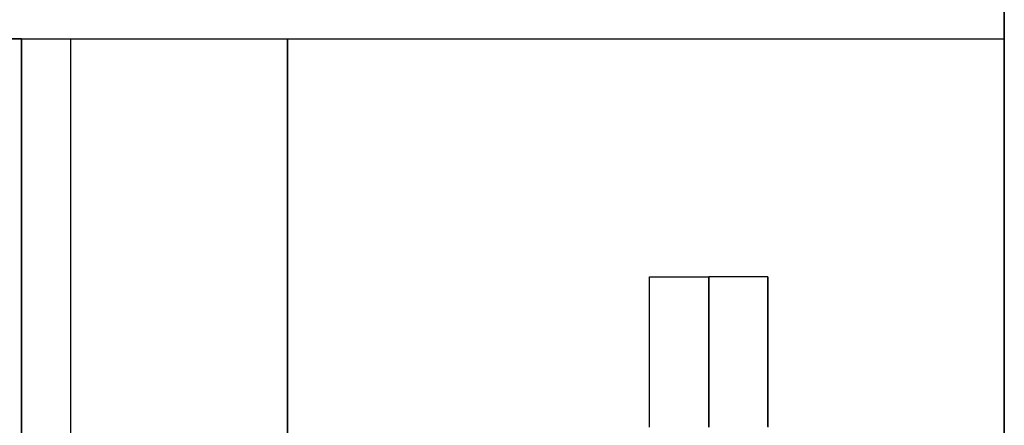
# Model space of a CAD drawing. Header units: millimetres. Extents: x -184 to 184, y -1705 to 220.
# Tile 12 of 14: x 117 to 184, y -71 to -44. Entities that reach past the tile are written whole.
import ezdxf

# ---------------------------------------------------------------- set-up
doc = ezdxf.new("R2010")
doc.units = ezdxf.units.MM
doc.layers.add('KF_SEQ_5_N_W_SPEAKDETAIL', color=250, linetype='Continuous')
doc.layers.add('KF_SEQ_5_N_W_SPEAKER', color=253, linetype='Continuous')

# ---------------------------------------------------------------- blocks, each defined once
blk = doc.blocks.new('KF_SEQUENZA5_N_W_3D')
at = {"layer": 'KF_SEQ_5_N_W_SPEAKDETAIL'}
for points, invisible_edges in [([(117.5, 24.397, 3.463), (102.83, 24.397, 3.463), (102.83, 32.599, -5.292), (117.5, 32.599, -5.292)], 5), ([(117.5, 21.667, -4.576), (117.5, 19.648, -1.44), (117.5, 29.865, -2.373), (117.5, 32.599, -5.292)], 15), ([(135.5, 32.599, -302.708), (120.83, 32.599, -302.708), (120.83, 24.397, -311.463), (135.5, 24.397, -311.463)], 5), ([(120.83, 21.667, -303.424), (120.83, 19.648, -306.56), (120.83, 29.865, -305.626), (120.83, 32.599, -302.708)], 7), ([(135.5, 21.667, -303.424), (135.5, 19.648, -306.56), (135.5, 29.865, -305.626), (135.5, 32.599, -302.708)], 15), ([(117.5, 19.648, -1.44), (117.5, 18.074, 2.066), (117.5, 27.131, 0.545), (117.5, 29.865, -2.373)], 15), ([(120.83, 19.648, -306.56), (120.83, 18.074, -310.066), (120.83, 27.131, -308.545), (120.83, 29.865, -305.626)], 15), ([(135.5, 19.648, -306.56), (135.5, 18.074, -310.066), (135.5, 27.131, -308.545), (135.5, 29.865, -305.626)], 15), ([(117.5, 18.074, 2.066), (117.5, 16.723, 5.757), (117.5, 24.397, 3.463), (117.5, 27.131, 0.545)], 15), ([(120.83, 18.074, -310.066), (120.83, 16.723, -313.757), (120.83, 24.397, -311.463), (120.83, 27.131, -308.545)], 15), ([(135.5, 18.074, -310.066), (135.5, 16.723, -313.757), (135.5, 24.397, -311.463), (135.5, 27.131, -308.545)], 15), ([(117.5, 16.196, 12.218), (102.83, 16.196, 12.218), (102.83, 24.397, 3.463), (117.5, 24.397, 3.463)], 5), ([(117.5, 16.723, 5.757), (117.5, 15.372, 9.447), (117.5, 21.664, 6.381), (117.5, 24.397, 3.463)], 15), ([(135.5, 24.397, -311.463), (120.83, 24.397, -311.463), (120.83, 16.196, -320.218), (135.5, 16.196, -320.218)], 5), ([(120.83, 16.723, -313.757), (120.83, 15.372, -317.447), (120.83, 21.664, -314.381), (120.83, 24.397, -311.463)], 15), ([(135.5, 16.723, -313.757), (135.5, 15.372, -317.447), (135.5, 21.664, -314.381), (135.5, 24.397, -311.463)], 15), ([(117.5, 10.735, -3.861), (117.5, 9.716, -0.623), (117.5, 19.648, -1.44), (117.5, 21.667, -4.576)], 15), ([(117.5, 15.372, 9.447), (117.5, 13.799, 12.953), (117.5, 18.93, 9.299), (117.5, 21.664, 6.381)], 15), ([(120.83, 10.735, -304.139), (120.83, 9.716, -307.377), (120.83, 19.648, -306.56), (120.83, 21.667, -303.424)], 7), ([(120.83, 15.372, -317.447), (120.83, 13.799, -320.953), (120.83, 18.93, -317.299), (120.83, 21.664, -314.381)], 15), ([(135.5, 10.735, -304.139), (135.5, 9.716, -307.377), (135.5, 19.648, -306.56), (135.5, 21.667, -303.424)], 15), ([(135.5, 15.372, -317.447), (135.5, 13.799, -320.953), (135.5, 18.93, -317.299), (135.5, 21.664, -314.381)], 15), ([(117.5, 9.716, -0.623), (117.5, 9.075, 3.239), (117.5, 18.074, 2.066), (117.5, 19.648, -1.44)], 15), ([(120.83, 9.716, -307.377), (120.83, 9.075, -311.239), (120.83, 18.074, -310.066), (120.83, 19.648, -306.56)], 15), ([(135.5, 9.716, -307.377), (135.5, 9.075, -311.239), (135.5, 18.074, -310.066), (135.5, 19.648, -306.56)], 15), ([(117.5, 13.799, 12.953), (117.5, 11.78, 16.09), (117.5, 16.196, 12.218), (117.5, 18.93, 9.299)], 15), ([(120.83, 13.799, -320.953), (120.83, 11.78, -324.09), (120.83, 16.196, -320.218), (120.83, 18.93, -317.299)], 15), ([(135.5, 13.799, -320.953), (135.5, 11.78, -324.09), (135.5, 16.196, -320.218), (135.5, 18.93, -317.299)], 15), ([(117.5, 9.075, 3.239), (117.5, 8.623, 7.413), (117.5, 16.723, 5.757), (117.5, 18.074, 2.066)], 15), ([(120.83, 9.075, -311.239), (120.83, 8.623, -315.413), (120.83, 16.723, -313.757), (120.83, 18.074, -310.066)], 15), ([(135.5, 9.075, -311.239), (135.5, 8.623, -315.413), (135.5, 16.723, -313.757), (135.5, 18.074, -310.066)], 15), ([(117.5, 8.623, 7.413), (117.5, 8.172, 11.587), (117.5, 15.372, 9.447), (117.5, 16.723, 5.757)], 15), ([(120.83, 8.623, -315.413), (120.83, 8.172, -319.587), (120.83, 15.372, -317.447), (120.83, 16.723, -313.757)], 15), ([(135.5, 8.623, -315.413), (135.5, 8.172, -319.587), (135.5, 15.372, -317.447), (135.5, 16.723, -313.757)], 15), ([(102.83, 16.196, 12.218), (117.5, 16.196, 12.218), (117.5, 11.78, 16.09), (102.83, 11.78, 16.09)], 5), ([(135.5, 16.196, -320.218), (120.83, 16.196, -320.218), (120.83, 11.78, -324.09), (135.5, 11.78, -324.09)], 5), ([(164, 16.5, 0), (160, 16.5, 0), (160, 16.5, -8.019), (164, 16.5, -8.019)], 5), ([(164, 16.5, -8.019), (160, 16.5, -8.019), (160, 16.5, -16.038), (164, 16.5, -16.038)], 1), ([(160, 16.5, 0), (164, 16.5, 0), (164, 16.183, 3.219), (160, 16.183, 3.219)], 5), ([(160, 14.134, 0), (160, 14.496, -17.376), (160, 16.5, -16.038), (160, 16.5, 0)], 13), ([(160, 16.5, 0), (160, 16.5, 0), (160, 16.183, 3.219), (160, 14.134, 0)], 15), ([(164, 14.496, -17.376), (160, 14.496, -17.376), (160, 16.5, -16.038), (164, 16.5, -16.038)], 1), ([(160, 16.183, 3.219), (164, 16.183, 3.219), (164, 15.244, 6.315), (160, 15.244, 6.315)], 5), ([(160, 14.134, 0), (160, 16.183, 3.219), (160, 15.244, 6.315), (160, 11.769, 0)], 15), ([(164, 16.5, 0), (164, 16.5, 0), (164, 16.183, 3.219), (164, 14.134, 0)], 15), ([(164, 14.134, 0), (164, 14.496, -17.376), (164, 16.5, -16.038), (164, 16.5, 0)], 13), ([(168, 16.5, -308), (164, 16.5, -308), (164, 16.5, -299.981), (168, 16.5, -299.981)], 5), ([(168, 16.5, -299.981), (164, 16.5, -299.981), (164, 16.5, -291.962), (168, 16.5, -291.962)], 5), ([(164, 16.5, -308), (168, 16.5, -308), (168, 16.183, -311.219), (164, 16.183, -311.219)], 5), ([(164, 16.5, -308), (164, 16.5, -291.962), (164, 14.496, -290.624), (164, 14.134, -308)], 15), ([(164, 14.134, -308), (164, 16.183, -311.219), (164, 16.5, -308)], 15), ([(164, 14.496, -290.624), (168, 14.496, -290.624), (168, 16.5, -291.962), (164, 16.5, -291.962)], 1), ([(164, 14.134, 0), (164, 16.183, 3.219), (164, 15.244, 6.315), (164, 11.769, 0)], 15), ([(164, 16.183, -311.219), (168, 16.183, -311.219), (168, 15.244, -314.315), (164, 15.244, -314.315)], 5), ([(164, 11.769, -308), (164, 15.244, -314.315), (164, 16.183, -311.219), (164, 14.134, -308)], 15), ([(168, 14.134, -308), (168, 16.183, -311.219), (168, 16.5, -308)], 15), ([(168, 16.5, -308), (168, 16.5, -291.962), (168, 14.496, -290.624), (168, 14.134, -308)], 15), ([(168, 11.769, -308), (168, 15.244, -314.315), (168, 16.183, -311.219), (168, 14.134, -308)], 15), ([(117.5, 8.172, 11.587), (117.5, 7.531, 15.449), (117.5, 13.799, 12.953), (117.5, 15.372, 9.447)], 15), ([(120.83, 8.172, -319.587), (120.83, 7.531, -323.449), (120.83, 13.799, -320.953), (120.83, 15.372, -317.447)], 15), ([(135.5, 8.172, -319.587), (135.5, 7.531, -323.449), (135.5, 13.799, -320.953), (135.5, 15.372, -317.447)], 15), ([(160, 15.244, 6.315), (164, 15.244, 6.315), (164, 13.719, 9.167), (160, 13.719, 9.167)], 5), ([(160, 11.769, 0), (160, 15.244, 6.315), (160, 13.719, 9.167), (160, 9.403, 0)], 15), ([(164, 11.769, 0), (164, 15.244, 6.315), (164, 13.719, 9.167), (164, 9.403, 0)], 15), ([(164, 15.244, -314.315), (168, 15.244, -314.315), (168, 13.719, -317.167), (164, 13.719, -317.167)], 5), ([(164, 9.403, -308), (164, 13.719, -317.167), (164, 15.244, -314.315), (164, 11.769, -308)], 15), ([(168, 9.403, -308), (168, 13.719, -317.167), (168, 15.244, -314.315), (168, 11.769, -308)], 15), ([(160, 11.769, 0), (160, 12.492, -18.714), (160, 14.496, -17.376), (160, 14.134, 0)], 13), ([(164, 12.492, -18.714), (160, 12.492, -18.714), (160, 14.496, -17.376), (164, 14.496, -17.376)], 5), ([(164, 11.769, 0), (164, 12.492, -18.714), (164, 14.496, -17.376), (164, 14.134, 0)], 13), ([(164, 14.134, -308), (164, 14.496, -290.624), (164, 12.492, -289.286), (164, 11.769, -308)], 15), ([(164, 12.492, -289.287), (168, 12.492, -289.287), (168, 14.496, -290.624), (164, 14.496, -290.624)], 5), ([(168, 14.134, -308), (168, 14.496, -290.624), (168, 12.492, -289.286), (168, 11.769, -308)], 15), ([(117.5, 7.531, 15.449), (117.5, 6.511, 18.687), (117.5, 11.78, 16.09), (117.5, 13.799, 12.953)], 15), ([(120.83, 7.531, -323.449), (120.83, 6.511, -326.687), (120.83, 11.78, -324.09), (120.83, 13.799, -320.953)], 15), ([(135.5, 7.531, -323.449), (135.5, 6.511, -326.687), (135.5, 11.78, -324.09), (135.5, 13.799, -320.953)], 15), ([(160, 13.719, 9.167), (164, 13.719, 9.167), (164, 11.667, 11.668), (160, 11.667, 11.668)], 5), ([(160, 9.403, 0), (160, 13.719, 9.167), (160, 11.667, 11.668), (160, 7.037, 0)], 15), ([(164, 9.403, 0), (164, 13.719, 9.167), (164, 11.667, 11.668), (164, 7.037, 0)], 15), ([(164, 13.719, -317.167), (168, 13.719, -317.167), (168, 11.667, -319.667), (164, 11.667, -319.667)], 5), ([(164, 7.037, -308), (164, 11.667, -319.667), (164, 13.719, -317.167), (164, 9.403, -308)], 15), ([(168, 7.037, -308), (168, 11.667, -319.667), (168, 13.719, -317.167), (168, 9.403, -308)], 15), ([(160, 9.403, 0), (160, 10.549, -19.874), (160, 12.492, -18.714), (160, 11.769, 0)], 13), ([(164, 10.549, -19.874), (160, 10.549, -19.874), (160, 12.492, -18.714), (164, 12.492, -18.714)], 5), ([(164, 9.403, 0), (164, 10.549, -19.874), (164, 12.492, -18.714), (164, 11.769, 0)], 13), ([(164, 11.769, -308), (164, 12.492, -289.286), (164, 10.548, -288.126), (164, 9.403, -308)], 15), ([(164, 10.548, -288.126), (168, 10.548, -288.126), (168, 12.492, -289.287), (164, 12.492, -289.287)], 5), ([(168, 11.769, -308), (168, 12.492, -289.286), (168, 10.548, -288.126), (168, 9.403, -308)], 15), ([(102.83, 11.78, 16.09), (117.5, 11.78, 16.09), (117.5, 6.511, 18.687), (102.83, 6.511, 18.687)], 5), ([(135.5, 11.78, -324.09), (120.83, 11.78, -324.09), (120.83, 6.511, -326.687), (135.5, 6.511, -326.687)], 5), ([(160, 11.667, 11.668), (164, 11.667, 11.668), (164, 9.167, 13.719), (160, 9.167, 13.719)], 5), ([(160, 7.037, 0), (160, 11.667, 11.668), (160, 9.167, 13.719), (160, 4.25)], 15), ([(164, 7.037, 0), (164, 11.667, 11.668), (164, 9.167, 13.719), (164, 4.25)], 15), ([(164, 11.667, -319.667), (168, 11.667, -319.667), (168, 9.167, -321.719), (164, 9.167, -321.719)], 5), ([(164, 4.25, -308), (164, 9.167, -321.719), (164, 11.667, -319.667), (164, 7.037, -308)], 15), ([(168, 4.25, -308), (168, 9.167, -321.719), (168, 11.667, -319.667), (168, 7.037, -308)], 15), ([(117.5, -0.197, -3.146), (117.5, -0.079, 0.075), (117.5, 9.716, -0.623), (117.5, 10.735, -3.861)], 15), ([(120.83, -0.197, -304.854), (120.83, -0.079, -308.075), (120.83, 9.716, -307.377), (120.83, 10.735, -304.139)], 7), ([(135.5, -0.197, -304.854), (135.5, -0.079, -308.075), (135.5, 9.716, -307.377), (135.5, 10.735, -304.139)], 15), ([(160, 7.037, 0), (160, 8.498, -20.833), (160, 10.549, -19.874), (160, 9.403, 0)], 13), ([(164, 8.498, -20.833), (160, 8.498, -20.833), (160, 10.549, -19.874), (164, 10.549, -19.874)], 5), ([(164, 7.037, 0), (164, 8.498, -20.833), (164, 10.549, -19.874), (164, 9.403, 0)], 13), ([(164, 9.403, -308), (164, 10.548, -288.126), (164, 8.498, -287.167), (164, 7.037, -308)], 15), ([(164, 8.498, -287.167), (168, 8.498, -287.167), (168, 10.548, -288.126), (164, 10.548, -288.126)], 5), ([(168, 9.403, -308), (168, 10.548, -288.126), (168, 8.498, -287.167), (168, 7.037, -308)], 15), ([(117.5, -0.079, 0.075), (117.5, 0.087, 4.026), (117.5, 9.075, 3.239), (117.5, 9.716, -0.623)], 15), ([(120.83, -0.079, -308.075), (120.83, 0.087, -312.026), (120.83, 9.075, -311.239), (120.83, 9.716, -307.377)], 15), ([(135.5, -0.079, -308.075), (135.5, 0.087, -312.026), (135.5, 9.075, -311.239), (135.5, 9.716, -307.377)], 15), ([(117.5, 0.087, 4.026), (117.5, 0.277, 8.343), (117.5, 8.623, 7.413), (117.5, 9.075, 3.239)], 15), ([(120.83, 0.087, -312.026), (120.83, 0.277, -316.343), (120.83, 8.623, -315.413), (120.83, 9.075, -311.239)], 15), ([(135.5, 0.087, -312.026), (135.5, 0.277, -316.343), (135.5, 8.623, -315.413), (135.5, 9.075, -311.239)], 15), ([(160, 9.167, 13.719), (164, 9.167, 13.719), (164, 6.314, 15.244), (160, 6.314, 15.244)], 5), ([(160, 4.25), (160, 9.167, 13.719), (160, 6.314, 15.244), (160, 3.681, 2.125)], 15), ([(164, 4.25), (164, 9.167, 13.719), (164, 6.314, 15.244), (164, 3.681, 2.125)], 7), ([(164, 9.167, -321.719), (168, 9.167, -321.719), (168, 6.314, -323.244), (164, 6.314, -323.244)], 5), ([(164, 3.681, -310.125), (164, 6.314, -323.244), (164, 9.167, -321.719), (164, 4.25, -308)], 15), ([(168, 3.681, -310.125), (168, 6.314, -323.244), (168, 9.167, -321.719), (168, 4.25, -308)], 15), ([(117.5, 0.277, 8.343), (117.5, 0.467, 12.66), (117.5, 8.172, 11.587), (117.5, 8.623, 7.413)], 15), ([(117.5, 0.467, 12.66), (117.5, 0.632, 16.612), (117.5, 7.531, 15.449), (117.5, 8.172, 11.587)], 15), ([(120.83, 0.277, -316.343), (120.83, 0.467, -320.66), (120.83, 8.172, -319.587), (120.83, 8.623, -315.413)], 15), ([(120.83, 0.467, -320.66), (120.83, 0.632, -324.612), (120.83, 7.531, -323.449), (120.83, 8.172, -319.587)], 15), ([(135.5, 0.277, -316.343), (135.5, 0.467, -320.66), (135.5, 8.172, -319.587), (135.5, 8.623, -315.413)], 15), ([(135.5, 0.467, -320.66), (135.5, 0.632, -324.612), (135.5, 7.531, -323.449), (135.5, 8.172, -319.587)], 15), ([(160, 4.25), (160, 6.362, -21.582), (160, 8.498, -20.833), (160, 7.037, 0)], 13), ([(164, 6.362, -21.582), (160, 6.362, -21.582), (160, 8.498, -20.833), (164, 8.498, -20.833)], 5), ([(164, 4.25), (164, 6.362, -21.582), (164, 8.498, -20.833), (164, 7.037, 0)], 13), ([(164, 7.037, -308), (164, 8.498, -287.167), (164, 6.362, -286.418), (164, 4.25, -308)], 15), ([(164, 6.362, -286.418), (168, 6.362, -286.418), (168, 8.498, -287.167), (164, 8.498, -287.167)], 5), ([(168, 7.037, -308), (168, 8.498, -287.167), (168, 6.362, -286.418), (168, 4.25, -308)], 15), ([(117.5, 0.632, 16.612), (117.5, 0.75, 19.832), (117.5, 6.511, 18.687), (117.5, 7.531, 15.449)], 15), ([(120.83, 0.632, -324.612), (120.83, 0.75, -327.832), (120.83, 6.511, -326.687), (120.83, 7.531, -323.449)], 15), ([(135.5, 0.632, -324.612), (135.5, 0.75, -327.832), (135.5, 6.511, -326.687), (135.5, 7.531, -323.449)], 15), ([(102.83, 6.511, 18.687), (117.5, 6.511, 18.687), (117.5, 0.75, 19.832), (102.83, 0.75, 19.832)], 5), ([(135.5, 6.511, -326.687), (120.83, 6.511, -326.687), (120.83, 0.75, -327.832), (135.5, 0.75, -327.832)], 5)]:
    blk.add_3dface(points, dxfattribs=dict(at, invisible_edges=invisible_edges))
at = {"layer": 'KF_SEQ_5_N_W_SPEAKER'}
for points, invisible_edges in [([(128.25, 32.599, -5.292), (128.25, 258.6, -35.045), (72.5, 258.6, -35.045), (72.5, 32.599, -5.292)], 5), ([(72.5, 258.6, -272.955), (72.5, 32.599, -302.708), (128.25, 32.599, -302.708), (128.25, 258.6, -272.955)], 5), ([(184, 32.599, -5.292), (184, 258.6, -35.045), (128.25, 258.6, -35.045), (128.25, 32.599, -5.292)], 4), ([(128.25, 258.6, -272.955), (128.25, 32.599, -302.708), (184, 32.599, -302.708), (184, 258.6, -272.955)], 1), ([(184, 32.599, -5.292), (184, 258.6, -35.045), (184, 258.6, -49.915), (184, 32.599, -23.88)], 12), ([(184, 32.599, -23.88), (184, 258.6, -49.915), (184, 258.6, -64.784), (184, 32.599, -42.469)], 13), ([(184, 32.599, -42.469), (184, 258.6, -64.784), (184, 258.6, -79.653), (184, 32.599, -61.057)], 13), ([(184, 32.599, -61.057), (184, 258.6, -79.653), (184, 258.6, -94.523), (184, 32.599, -79.646)], 13), ([(184, 32.599, -79.646), (184, 258.6, -94.523), (184, 258.6, -109.392), (184, 32.599, -98.234)], 13), ([(184, 32.599, -98.234), (184, 258.6, -109.392), (184, 258.6, -124.261), (184, 32.599, -116.823)], 13), ([(184, 32.599, -116.823), (184, 258.6, -124.261), (184, 258.6, -139.131), (184, 32.599, -135.411)], 13), ([(184, 32.599, -135.411), (184, 258.6, -139.131), (184, 258.6, -154), (184, 32.599, -154)], 13), ([(184, 32.599, -154), (184, 258.6, -154), (184, 258.6, -168.869), (184, 32.599, -172.589)], 13), ([(184, 32.599, -172.589), (184, 258.6, -168.869), (184, 258.6, -183.739), (184, 32.599, -191.177)], 13), ([(184, 32.599, -191.177), (184, 258.6, -183.739), (184, 258.6, -198.608), (184, 32.599, -209.766)], 13), ([(184, 32.599, -209.766), (184, 258.6, -198.608), (184, 258.6, -213.477), (184, 32.599, -228.354)], 13), ([(184, 32.599, -228.354), (184, 258.6, -213.477), (184, 258.6, -228.347), (184, 32.599, -246.943)], 13), ([(184, 32.599, -246.943), (184, 258.6, -228.347), (184, 258.6, -243.216), (184, 32.599, -265.531)], 13), ([(184, 32.599, -265.531), (184, 258.6, -243.216), (184, 258.6, -258.085), (184, 32.599, -284.12)], 13), ([(184, 32.599, -284.12), (184, 258.6, -258.085), (184, 258.6, -272.955), (184, 32.599, -302.708)], 9), ([(-135.5, -0.197, -3.146), (117.5, -0.197, -3.146), (117.5, 32.599, -5.292), (-135.5, 32.599, -5.292)], 1), ([(135.5, -0.197, -304.854), (-117.5, -0.197, -304.854), (-117.5, 32.599, -302.708), (135.5, 32.599, -302.708)], 1), ([(117.5, 32.599, -5.292), (117.5, 21.667, -4.576), (117.5, 19.066, -7.051), (117.5, 29.248, -7.529)], 15), ([(168, 32.599, -5.292), (117.5, 32.599, -5.292), (117.5, 29.248, -7.529), (168, 29.248, -7.529)], 13), ([(135.5, 32.599, -302.708), (135.5, 21.667, -303.424), (135.5, 19.066, -300.949), (135.5, 29.248, -300.471)], 15), ([(135.5, 29.248, -300.471), (168, 29.248, -300.471), (168, 32.599, -302.708), (135.5, 32.599, -302.708)], 7), ([(184, 22.545, -12.003), (168, 22.545, -12.003), (168, 32.599, -5.292), (184, 32.599, -5.292)], 15), ([(184, 32.599, -302.708), (168, 32.599, -302.708), (168, 22.545, -295.997), (184, 22.545, -295.997)], 15), ([(184, 32.599, -5.292), (184, 12.492, -18.714), (184, 12.492, -35.624), (184, 32.599, -23.88)], 14), ([(184, 32.599, -23.88), (184, 12.492, -35.624), (184, 12.492, -52.535), (184, 32.599, -42.469)], 15), ([(184, 32.599, -42.469), (184, 12.492, -52.535), (184, 12.492, -69.446), (184, 32.599, -61.057)], 15), ([(184, 32.599, -61.057), (184, 12.492, -69.446), (184, 12.492, -86.357), (184, 32.599, -79.646)], 15), ([(184, 32.599, -79.646), (184, 12.492, -86.357), (184, 12.492, -103.268), (184, 32.599, -98.234)], 15), ([(184, 32.599, -98.234), (184, 12.492, -103.268), (184, 12.492, -120.178), (184, 32.599, -116.823)], 15), ([(184, 32.599, -116.823), (184, 12.492, -120.178), (184, 12.492, -137.089), (184, 32.599, -135.411)], 15), ([(184, 32.599, -135.411), (184, 12.492, -137.089), (184, 12.492, -154), (184, 32.599, -154)], 15), ([(184, 32.599, -154), (184, 12.492, -154), (184, 12.492, -170.911), (184, 32.599, -172.589)], 15), ([(184, 32.599, -172.589), (184, 12.492, -170.911), (184, 12.492, -187.822), (184, 32.599, -191.177)], 15), ([(184, 32.599, -191.177), (184, 12.492, -187.822), (184, 12.492, -204.732), (184, 32.599, -209.766)], 15), ([(184, 32.599, -209.766), (184, 12.492, -204.732), (184, 12.492, -221.643), (184, 32.599, -228.354)], 15), ([(184, 32.599, -228.354), (184, 12.492, -221.643), (184, 12.492, -238.554), (184, 32.599, -246.943)], 15), ([(184, 32.599, -246.943), (184, 12.492, -238.554), (184, 12.492, -255.465), (184, 32.599, -265.531)], 15), ([(184, 32.599, -265.531), (184, 12.492, -255.465), (184, 12.492, -272.376), (184, 32.599, -284.12)], 15), ([(184, 32.599, -284.12), (184, 12.492, -272.376), (184, 12.492, -289.286), (184, 32.599, -302.708)], 11), ([(117.5, 29.248, -7.529), (117.5, 19.066, -7.051), (117.5, 16.882, -9.835), (117.5, 25.896, -9.766)], 15), ([(168, 29.248, -7.529), (117.5, 29.248, -7.529), (117.5, 25.896, -9.766), (168, 25.896, -9.766)], 13), ([(135.5, 29.248, -300.471), (135.5, 19.066, -300.949), (135.5, 16.882, -298.165), (135.5, 25.896, -298.234)], 15), ([(135.5, 25.896, -298.234), (168, 25.896, -298.234), (168, 29.248, -300.471), (135.5, 29.248, -300.471)], 7), ([(117.5, 25.896, -9.766), (117.5, 16.882, -9.835), (117.5, 14.907, -12.775), (117.5, 22.545, -12.003)], 15), ([(168, 25.896, -9.766), (117.5, 25.896, -9.766), (117.5, 22.545, -12.003), (168, 22.545, -12.003)], 13), ([(135.5, 25.896, -298.234), (135.5, 16.882, -298.165), (135.5, 14.907, -295.225), (135.5, 22.545, -295.997)], 15), ([(135.5, 22.545, -295.997), (168, 22.545, -295.997), (168, 25.896, -298.234), (135.5, 25.896, -298.234)], 7), ([(117.5, 22.545, -12.003), (117.5, 14.907, -12.775), (117.5, 12.932, -15.714), (117.5, 19.194, -14.24)], 15), ([(168, 22.545, -12.003), (117.5, 22.545, -12.003), (117.5, 19.194, -14.24), (168, 19.194, -14.24)], 13), ([(135.5, 22.545, -295.997), (135.5, 14.907, -295.225), (135.5, 12.932, -292.286), (135.5, 19.194, -293.76)], 15), ([(135.5, 19.194, -293.76), (168, 19.194, -293.76), (168, 22.545, -295.997), (135.5, 22.545, -295.997)], 7), ([(184, 12.492, -18.714), (168, 12.492, -18.714), (168, 22.545, -12.003), (184, 22.545, -12.003)], 15), ([(184, 22.545, -295.997), (168, 22.545, -295.997), (168, 12.492, -289.286), (184, 12.492, -289.286)], 15), ([(117.5, 21.667, -4.576), (117.5, 10.735, -3.861), (117.5, 9.25, -6.525), (117.5, 19.066, -7.051)], 15), ([(135.5, 21.667, -303.424), (135.5, 10.735, -304.139), (135.5, 9.25, -301.475), (135.5, 19.066, -300.949)], 15), ([(117.5, 19.194, -14.24), (117.5, 12.932, -15.714), (117.5, 10.749, -18.498), (117.5, 15.843, -16.477)], 15), ([(168, 19.194, -14.24), (117.5, 19.194, -14.24), (117.5, 15.843, -16.477), (168, 15.843, -16.477)], 13), ([(117.5, 19.066, -7.051), (117.5, 9.25, -6.525), (117.5, 8.083, -9.668), (117.5, 16.882, -9.835)], 15), ([(135.5, 19.194, -293.76), (135.5, 12.932, -292.286), (135.5, 10.749, -289.502), (135.5, 15.843, -291.523)], 15), ([(135.5, 15.843, -291.523), (168, 15.843, -291.523), (168, 19.194, -293.76), (135.5, 19.194, -293.76)], 7), ([(135.5, 19.066, -300.949), (135.5, 9.25, -301.475), (135.5, 8.083, -298.332), (135.5, 16.882, -298.165)], 15), ([(117.5, 16.882, -9.835), (117.5, 8.083, -9.668), (117.5, 7.076, -13.05), (117.5, 14.907, -12.775)], 15), ([(135.5, 16.882, -298.165), (135.5, 8.083, -298.332), (135.5, 7.076, -294.95), (135.5, 14.907, -295.225)], 15), ([(117.5, 15.843, -16.477), (117.5, 10.749, -18.498), (117.5, 8.148, -20.973), (117.5, 12.492, -18.714)], 15), ([(168, 15.843, -16.477), (117.5, 15.843, -16.477), (117.5, 12.492, -18.714), (168, 12.492, -18.714)], 13), ([(135.5, 15.843, -291.523), (135.5, 10.749, -289.502), (135.5, 8.148, -287.027), (135.5, 12.492, -289.286)], 15), ([(135.5, 12.492, -289.286), (168, 12.492, -289.286), (168, 15.843, -291.523), (135.5, 15.843, -291.523)], 7), ([(117.5, 14.907, -12.775), (117.5, 7.076, -13.05), (117.5, 6.069, -16.432), (117.5, 12.932, -15.714)], 15), ([(135.5, 14.907, -295.225), (135.5, 7.076, -294.95), (135.5, 6.069, -291.568), (135.5, 12.932, -292.286)], 15), ([(117.5, 12.932, -15.714), (117.5, 6.069, -16.432), (117.5, 4.903, -19.575), (117.5, 10.749, -18.498)], 15), ([(135.5, 12.932, -292.286), (135.5, 6.069, -291.568), (135.5, 4.903, -288.425), (135.5, 10.749, -289.502)], 15), ([(117.5, 12.492, -18.714), (168, 12.492, -18.714), (168, 8.148, -20.973), (117.5, 8.148, -20.973)], 7), ([(168, 12.492, -289.286), (135.5, 12.492, -289.286), (135.5, 8.148, -287.027), (168, 8.148, -287.027)], 13), ([(184, 8.148, -20.973), (168, 8.148, -20.973), (168, 12.492, -18.714), (184, 12.492, -18.714)], 15), ([(184, 8.148, -287.027), (168, 8.148, -287.027), (168, 12.492, -289.286), (184, 12.492, -289.286)], 15), ([(184, 8.148, -20.973), (184, 8.148, -37.847), (184, 12.492, -35.624), (184, 12.492, -18.714)], 7), ([(184, 8.148, -37.847), (184, 8.148, -54.622), (184, 12.492, -52.535), (184, 12.492, -35.624)], 15), ([(184, 8.148, -54.622), (184, 8.148, -71.314), (184, 12.492, -69.446), (184, 12.492, -52.535)], 15), ([(184, 8.148, -71.314), (184, 8.148, -87.935), (184, 12.492, -86.357), (184, 12.492, -69.446)], 15), ([(184, 8.148, -87.935), (184, 8.148, -104.5), (184, 12.492, -103.268), (184, 12.492, -86.357)], 15), ([(184, 8.148, -104.5), (184, 8.148, -121.024), (184, 12.492, -120.178), (184, 12.492, -103.268)], 15), ([(184, 8.148, -121.024), (184, 8.148, -137.519), (184, 12.492, -137.089), (184, 12.492, -120.178)], 15), ([(184, 8.148, -137.519), (184, 8.148, -154), (184, 12.492, -154), (184, 12.492, -137.089)], 15), ([(184, 8.148, -154), (184, 8.148, -170.481), (184, 12.492, -170.911), (184, 12.492, -154)], 15), ([(184, 8.148, -170.481), (184, 8.148, -186.976), (184, 12.492, -187.822), (184, 12.492, -170.911)], 15), ([(184, 8.148, -186.976), (184, 8.148, -203.5), (184, 12.492, -204.732), (184, 12.492, -187.822)], 15), ([(184, 8.148, -203.5), (184, 8.148, -220.065), (184, 12.492, -221.643), (184, 12.492, -204.732)], 15), ([(184, 8.148, -220.065), (184, 8.148, -236.686), (184, 12.492, -238.554), (184, 12.492, -221.643)], 15), ([(184, 8.148, -236.686), (184, 8.148, -253.378), (184, 12.492, -255.465), (184, 12.492, -238.554)], 15), ([(184, 8.148, -253.378), (184, 8.148, -270.153), (184, 12.492, -272.376), (184, 12.492, -255.465)], 15), ([(184, 8.148, -270.153), (184, 8.148, -287.027), (184, 12.492, -289.286), (184, 12.492, -272.376)], 13), ([(117.5, 10.749, -18.498), (117.5, 4.903, -19.575), (117.5, 3.418, -22.239), (117.5, 8.148, -20.973)], 15), ([(117.5, 10.735, -3.861), (117.5, -0.197, -3.146), (117.5, -0.382, -5.934), (117.5, 9.25, -6.525)], 15), ([(135.5, 10.749, -289.502), (135.5, 4.903, -288.425), (135.5, 3.418, -285.761), (135.5, 8.148, -287.027)], 15), ([(135.5, 10.735, -304.139), (135.5, -0.197, -304.854), (135.5, -0.382, -302.066), (135.5, 9.25, -301.475)], 15), ([(117.5, 9.25, -6.525), (117.5, -0.382, -5.934), (117.5, -0.6, -9.238), (117.5, 8.083, -9.668)], 15), ([(135.5, 9.25, -301.475), (135.5, -0.382, -302.066), (135.5, -0.6, -298.762), (135.5, 8.083, -298.332)], 15), ([(117.5, 8.148, -20.973), (168, 8.148, -20.973), (168, 3.418, -22.239), (117.5, 3.418, -22.239)], 7), ([(117.5, 8.083, -9.668), (117.5, -0.6, -9.238), (117.5, -0.836, -12.799), (117.5, 7.076, -13.05)], 15), ([(168, 8.148, -287.027), (135.5, 8.148, -287.027), (135.5, 3.418, -285.761), (168, 3.418, -285.761)], 13), ([(135.5, 8.083, -298.332), (135.5, -0.6, -298.762), (135.5, -0.836, -295.201), (135.5, 7.076, -294.95)], 15), ([(184, 3.418, -22.239), (168, 3.418, -22.239), (168, 8.148, -20.973), (184, 8.148, -20.973)], 15), ([(184, 3.418, -285.761), (168, 3.418, -285.761), (168, 8.148, -287.027), (184, 8.148, -287.027)], 15), ([(184, 3.418, -22.239), (184, 3.418, -39.118), (184, 8.148, -37.847), (184, 8.148, -20.973)], 7), ([(184, 3.418, -39.118), (184, 3.418, -55.834), (184, 8.148, -54.622), (184, 8.148, -37.847)], 15), ([(184, 3.418, -55.834), (184, 3.418, -72.409), (184, 8.148, -71.314), (184, 8.148, -54.622)], 15), ([(184, 3.418, -72.409), (184, 3.418, -88.868), (184, 8.148, -87.935), (184, 8.148, -71.314)], 15), ([(184, 3.418, -88.868), (184, 3.418, -105.233), (184, 8.148, -104.5), (184, 8.148, -87.935)], 15), ([(184, 3.418, -105.233), (184, 3.418, -121.527), (184, 8.148, -121.024), (184, 8.148, -104.5)], 15), ([(184, 3.418, -121.527), (184, 3.418, -137.775), (184, 8.148, -137.519), (184, 8.148, -121.024)], 15), ([(184, 3.418, -137.775), (184, 3.418, -154), (184, 8.148, -154), (184, 8.148, -137.519)], 15), ([(184, 3.418, -154), (184, 3.418, -170.225), (184, 8.148, -170.481), (184, 8.148, -154)], 15), ([(184, 3.418, -170.225), (184, 3.418, -186.473), (184, 8.148, -186.976), (184, 8.148, -170.481)], 15), ([(184, 3.418, -186.473), (184, 3.418, -202.767), (184, 8.148, -203.5), (184, 8.148, -186.976)], 15), ([(184, 3.418, -202.767), (184, 3.418, -219.132), (184, 8.148, -220.065), (184, 8.148, -203.5)], 15), ([(184, 3.418, -219.132), (184, 3.418, -235.591), (184, 8.148, -236.686), (184, 8.148, -220.065)], 15), ([(184, 3.418, -235.591), (184, 3.418, -252.166), (184, 8.148, -253.378), (184, 8.148, -236.686)], 15), ([(184, 3.418, -252.166), (184, 3.418, -268.882), (184, 8.148, -270.153), (184, 8.148, -253.378)], 15), ([(184, 3.418, -268.882), (184, 3.418, -285.761), (184, 8.148, -287.027), (184, 8.148, -270.153)], 13), ([(117.5, 7.076, -13.05), (117.5, -0.836, -12.799), (117.5, -1.071, -16.36), (117.5, 6.069, -16.432)], 15), ([(135.5, 7.076, -294.95), (135.5, -0.836, -295.201), (135.5, -1.071, -291.64), (135.5, 6.069, -291.568)], 15)]:
    blk.add_3dface(points, dxfattribs=dict(at, invisible_edges=invisible_edges))

msp = doc.modelspace()

# ---------------------------------------------------------------- block references
at = {"layer": 'KF_SEQ_5_N_W_SPEAKER'}
msp.add_blockref('KF_SEQUENZA5_N_W_3D', (0, -77.6, 154), dxfattribs=at)

doc.saveas('drawing.dxf')
